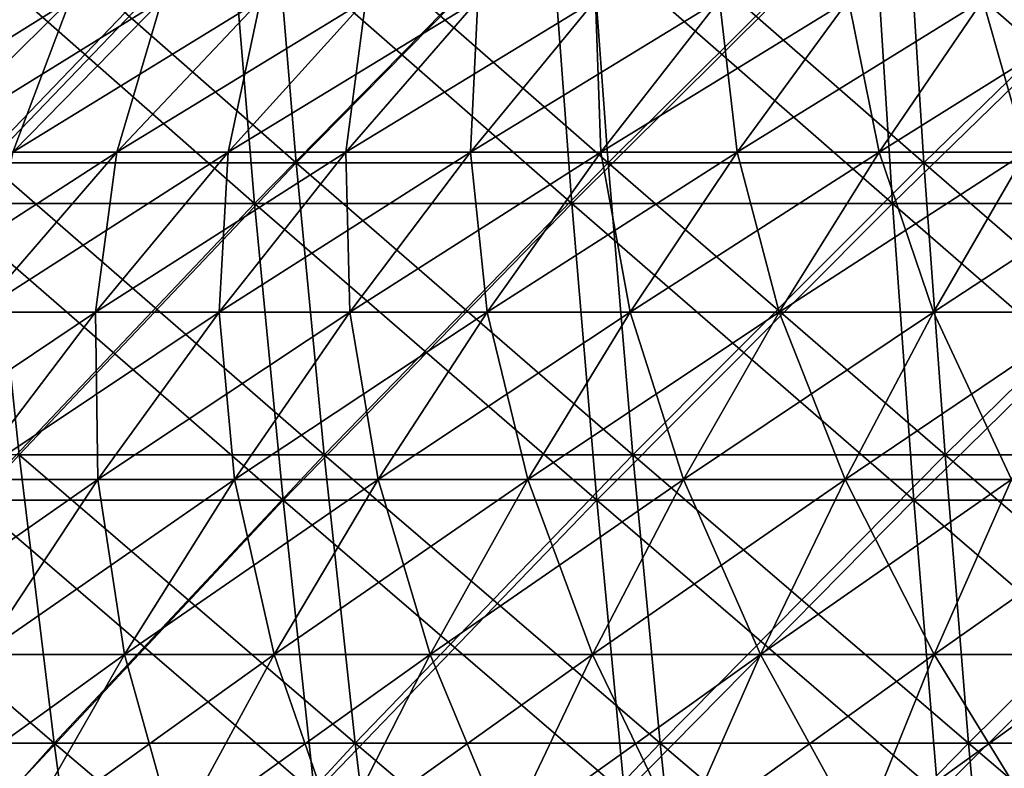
# Model space of a CAD drawing. Header units: millimetres. Extents: x -125 to 125, y 3898 to 4025.
# Tile 115 of 256: x -40 to -26, y 3982 to 3993. Entities that reach past the tile are written whole.
import ezdxf

# ---------------------------------------------------------------- set-up
doc = ezdxf.new("R2010")
doc.units = ezdxf.units.MM
doc.header["$LTSCALE"] = 2.2935
for name, color, linetype in [('2', 7, 'CONTINUOUS'), ('3', 7, 'CONTINUOUS'), ('4', 7, 'CONTINUOUS'), ('5', 7, 'CONTINUOUS'), ('6', 7, 'CONTINUOUS'), ('7', 7, 'CONTINUOUS')]:
    doc.layers.add(name, color=color, linetype=linetype)

msp = doc.modelspace()

# ---------------------------------------------------------------- linework, layer by layer
at = {"layer": '2', "color": 36, "linetype": 'Continuous', "true_color": 0x833d1e}
for points in [[(-41.546, 3990.118, 112.615), (-37.093, 3990.118, 114.159), (-41.947, 3994.383, 113.702), (-41.546, 3990.118, 112.615)], [(-41.947, 3994.383, 113.702), (-37.093, 3990.118, 114.159), (-37.451, 3994.383, 115.261), (-41.947, 3994.383, 113.702)], [(-37.093, 3990.118, 114.159), (-32.582, 3990.118, 115.528), (-37.451, 3994.383, 115.261), (-37.093, 3990.118, 114.159)], [(-37.451, 3994.383, 115.261), (-32.582, 3990.118, 115.528), (-32.897, 3994.383, 116.642), (-37.451, 3994.383, 115.261)], [(-32.582, 3990.118, 115.528), (-28.021, 3990.118, 116.718), (-32.897, 3994.383, 116.642), (-32.582, 3990.118, 115.528)], [(-32.897, 3994.383, 116.642), (-28.021, 3990.118, 116.718), (-28.292, 3994.383, 117.844), (-32.897, 3994.383, 116.642)], [(-28.021, 3990.118, 116.718), (-23.418, 3990.118, 117.728), (-28.292, 3994.383, 117.844), (-28.021, 3990.118, 116.718)], [(-28.292, 3994.383, 117.844), (-23.418, 3990.118, 117.728), (-23.643, 3994.383, 118.864), (-28.292, 3994.383, 117.844)], [(-41.093, 3985.897, 111.388), (-36.688, 3985.897, 112.915), (-41.546, 3990.118, 112.615), (-41.093, 3985.897, 111.388)], [(-41.546, 3990.118, 112.615), (-36.688, 3985.897, 112.915), (-37.093, 3990.118, 114.159), (-41.546, 3990.118, 112.615)], [(-36.688, 3985.897, 112.915), (-32.227, 3985.897, 114.269), (-37.093, 3990.118, 114.159), (-36.688, 3985.897, 112.915)], [(-37.093, 3990.118, 114.159), (-32.227, 3985.897, 114.269), (-32.582, 3990.118, 115.528), (-37.093, 3990.118, 114.159)], [(-32.227, 3985.897, 114.269), (-27.716, 3985.897, 115.446), (-32.582, 3990.118, 115.528), (-32.227, 3985.897, 114.269)], [(-32.582, 3990.118, 115.528), (-27.716, 3985.897, 115.446), (-28.021, 3990.118, 116.718), (-32.582, 3990.118, 115.528)], [(-27.716, 3985.897, 115.446), (-23.162, 3985.897, 116.445), (-28.021, 3990.118, 116.718), (-27.716, 3985.897, 115.446)], [(-28.021, 3990.118, 116.718), (-23.162, 3985.897, 116.445), (-23.418, 3990.118, 117.728), (-28.021, 3990.118, 116.718)], [(-40.589, 3981.725, 110.022), (-36.238, 3981.725, 111.53), (-41.093, 3985.897, 111.388), (-40.589, 3981.725, 110.022)], [(-41.093, 3985.897, 111.388), (-36.238, 3981.725, 111.53), (-36.688, 3985.897, 112.915), (-41.093, 3985.897, 111.388)], [(-36.238, 3981.725, 111.53), (-31.832, 3981.725, 112.867), (-36.688, 3985.897, 112.915), (-36.238, 3981.725, 111.53)], [(-36.688, 3985.897, 112.915), (-31.832, 3981.725, 112.867), (-32.227, 3985.897, 114.269), (-36.688, 3985.897, 112.915)], [(-31.832, 3981.725, 112.867), (-27.376, 3981.725, 114.03), (-32.227, 3985.897, 114.269), (-31.832, 3981.725, 112.867)], [(-32.227, 3985.897, 114.269), (-27.376, 3981.725, 114.03), (-27.716, 3985.897, 115.446), (-32.227, 3985.897, 114.269)], [(-27.376, 3981.725, 114.03), (-22.878, 3981.725, 115.017), (-27.716, 3985.897, 115.446), (-27.376, 3981.725, 114.03)], [(-27.716, 3985.897, 115.446), (-22.878, 3981.725, 115.017), (-23.162, 3985.897, 116.445), (-27.716, 3985.897, 115.446)]]:
    msp.add_3dface(points, dxfattribs=at)
at = {"layer": '3', "color": 36, "linetype": 'Continuous', "true_color": 0x833d1e}
for points in [[(-37.451, 3994.383, -115.261), (-41.546, 3990.118, -112.615), (-41.947, 3994.383, -113.702), (-37.451, 3994.383, -115.261)], [(-37.093, 3990.118, -114.159), (-41.546, 3990.118, -112.615), (-37.451, 3994.383, -115.261), (-37.093, 3990.118, -114.159)], [(-32.897, 3994.383, -116.642), (-37.093, 3990.118, -114.159), (-37.451, 3994.383, -115.261), (-32.897, 3994.383, -116.642)], [(-32.582, 3990.118, -115.528), (-37.093, 3990.118, -114.159), (-32.897, 3994.383, -116.642), (-32.582, 3990.118, -115.528)], [(-28.292, 3994.383, -117.844), (-32.582, 3990.118, -115.528), (-32.897, 3994.383, -116.642), (-28.292, 3994.383, -117.844)], [(-28.021, 3990.118, -116.718), (-32.582, 3990.118, -115.528), (-28.292, 3994.383, -117.844), (-28.021, 3990.118, -116.718)], [(-23.643, 3994.383, -118.864), (-28.021, 3990.118, -116.718), (-28.292, 3994.383, -117.844), (-23.643, 3994.383, -118.864)], [(-23.418, 3990.118, -117.728), (-28.021, 3990.118, -116.718), (-23.643, 3994.383, -118.864), (-23.418, 3990.118, -117.728)], [(-37.093, 3990.118, -114.159), (-41.093, 3985.897, -111.388), (-41.546, 3990.118, -112.615), (-37.093, 3990.118, -114.159)], [(-36.688, 3985.897, -112.915), (-41.093, 3985.897, -111.388), (-37.093, 3990.118, -114.159), (-36.688, 3985.897, -112.915)], [(-32.582, 3990.118, -115.528), (-36.688, 3985.897, -112.915), (-37.093, 3990.118, -114.159), (-32.582, 3990.118, -115.528)], [(-32.227, 3985.897, -114.269), (-36.688, 3985.897, -112.915), (-32.582, 3990.118, -115.528), (-32.227, 3985.897, -114.269)], [(-28.021, 3990.118, -116.718), (-32.227, 3985.897, -114.269), (-32.582, 3990.118, -115.528), (-28.021, 3990.118, -116.718)], [(-27.716, 3985.897, -115.446), (-32.227, 3985.897, -114.269), (-28.021, 3990.118, -116.718), (-27.716, 3985.897, -115.446)], [(-23.418, 3990.118, -117.728), (-27.716, 3985.897, -115.446), (-28.021, 3990.118, -116.718), (-23.418, 3990.118, -117.728)], [(-23.162, 3985.897, -116.445), (-27.716, 3985.897, -115.446), (-23.418, 3990.118, -117.728), (-23.162, 3985.897, -116.445)], [(-36.688, 3985.897, -112.915), (-40.589, 3981.725, -110.022), (-41.093, 3985.897, -111.388), (-36.688, 3985.897, -112.915)], [(-36.238, 3981.725, -111.53), (-40.589, 3981.725, -110.022), (-36.688, 3985.897, -112.915), (-36.238, 3981.725, -111.53)], [(-32.227, 3985.897, -114.269), (-36.238, 3981.725, -111.53), (-36.688, 3985.897, -112.915), (-32.227, 3985.897, -114.269)], [(-31.832, 3981.725, -112.867), (-36.238, 3981.725, -111.53), (-32.227, 3985.897, -114.269), (-31.832, 3981.725, -112.867)], [(-27.716, 3985.897, -115.446), (-31.832, 3981.725, -112.867), (-32.227, 3985.897, -114.269), (-27.716, 3985.897, -115.446)], [(-27.376, 3981.725, -114.03), (-31.832, 3981.725, -112.867), (-27.716, 3985.897, -115.446), (-27.376, 3981.725, -114.03)], [(-23.162, 3985.897, -116.445), (-27.376, 3981.725, -114.03), (-27.716, 3985.897, -115.446), (-23.162, 3985.897, -116.445)], [(-22.878, 3981.725, -115.017), (-27.376, 3981.725, -114.03), (-23.162, 3985.897, -116.445), (-22.878, 3981.725, -115.017)]]:
    msp.add_3dface(points, dxfattribs=at)
at = {"layer": '4', "color": 36, "linetype": 'Continuous', "true_color": 0x833d1e}
for points in [[(-40.883, 3990.695, -110.818), (-36.501, 3990.695, -112.338), (-41.277, 3994.889, -111.886), (-40.883, 3990.695, -110.818)], [(-41.277, 3994.889, -111.886), (-36.501, 3990.695, -112.338), (-36.853, 3994.889, -113.421), (-41.277, 3994.889, -111.886)], [(-36.501, 3990.695, -112.338), (-32.062, 3990.695, -113.684), (-36.853, 3994.889, -113.421), (-36.501, 3990.695, -112.338)], [(-36.853, 3994.889, -113.421), (-32.062, 3990.695, -113.684), (-32.371, 3994.889, -114.78), (-36.853, 3994.889, -113.421)], [(-32.062, 3990.695, -113.684), (-27.574, 3990.695, -114.856), (-32.371, 3994.889, -114.78), (-32.062, 3990.695, -113.684)], [(-32.371, 3994.889, -114.78), (-27.574, 3990.695, -114.856), (-27.84, 3994.889, -115.962), (-32.371, 3994.889, -114.78)], [(-27.574, 3990.695, -114.856), (-23.044, 3990.695, -115.85), (-27.84, 3994.889, -115.962), (-27.574, 3990.695, -114.856)], [(-27.84, 3994.889, -115.962), (-23.044, 3990.695, -115.85), (-23.266, 3994.889, -116.966), (-27.84, 3994.889, -115.962)], [(-40.438, 3986.543, -109.612), (-36.104, 3986.543, -111.115), (-40.883, 3990.695, -110.818), (-40.438, 3986.543, -109.612)], [(-40.883, 3990.695, -110.818), (-36.104, 3986.543, -111.115), (-36.501, 3990.695, -112.338), (-40.883, 3990.695, -110.818)], [(-36.104, 3986.543, -111.115), (-31.713, 3986.543, -112.447), (-36.501, 3990.695, -112.338), (-36.104, 3986.543, -111.115)], [(-36.501, 3990.695, -112.338), (-31.713, 3986.543, -112.447), (-32.062, 3990.695, -113.684), (-36.501, 3990.695, -112.338)], [(-31.713, 3986.543, -112.447), (-27.274, 3986.543, -113.605), (-32.062, 3990.695, -113.684), (-31.713, 3986.543, -112.447)], [(-32.062, 3990.695, -113.684), (-27.274, 3986.543, -113.605), (-27.574, 3990.695, -114.856), (-32.062, 3990.695, -113.684)], [(-27.274, 3986.543, -113.605), (-22.793, 3986.543, -114.589), (-27.574, 3990.695, -114.856), (-27.274, 3986.543, -113.605)], [(-27.574, 3990.695, -114.856), (-22.793, 3986.543, -114.589), (-23.044, 3990.695, -115.85), (-27.574, 3990.695, -114.856)], [(-44.162, 3982.44, -106.618), (-39.943, 3982.44, -108.269), (-44.71, 3986.543, -107.94), (-44.162, 3982.44, -106.618)], [(-44.71, 3986.543, -107.94), (-39.943, 3982.44, -108.269), (-40.438, 3986.543, -109.612), (-44.71, 3986.543, -107.94)], [(-39.943, 3982.44, -108.269), (-35.661, 3982.44, -109.754), (-40.438, 3986.543, -109.612), (-39.943, 3982.44, -108.269)], [(-40.438, 3986.543, -109.612), (-35.661, 3982.44, -109.754), (-36.104, 3986.543, -111.115), (-40.438, 3986.543, -109.612)], [(-35.661, 3982.44, -109.754), (-31.325, 3982.44, -111.069), (-36.104, 3986.543, -111.115), (-35.661, 3982.44, -109.754)], [(-36.104, 3986.543, -111.115), (-31.325, 3982.44, -111.069), (-31.713, 3986.543, -112.447), (-36.104, 3986.543, -111.115)], [(-31.325, 3982.44, -111.069), (-26.94, 3982.44, -112.213), (-31.713, 3986.543, -112.447), (-31.325, 3982.44, -111.069)], [(-31.713, 3986.543, -112.447), (-26.94, 3982.44, -112.213), (-27.274, 3986.543, -113.605), (-31.713, 3986.543, -112.447)], [(-26.94, 3982.44, -112.213), (-22.514, 3982.44, -113.185), (-27.274, 3986.543, -113.605), (-26.94, 3982.44, -112.213)], [(-27.274, 3986.543, -113.605), (-22.514, 3982.44, -113.185), (-22.793, 3986.543, -114.589), (-27.274, 3986.543, -113.605)], [(-43.559, 3978.389, -105.162), (-39.397, 3978.389, -106.791), (-44.162, 3982.44, -106.618), (-43.559, 3978.389, -105.162)], [(-44.162, 3982.44, -106.618), (-39.397, 3978.389, -106.791), (-39.943, 3982.44, -108.269), (-44.162, 3982.44, -106.618)], [(-39.397, 3978.389, -106.791), (-35.174, 3978.389, -108.255), (-39.943, 3982.44, -108.269), (-39.397, 3978.389, -106.791)], [(-39.943, 3982.44, -108.269), (-35.174, 3978.389, -108.255), (-35.661, 3982.44, -109.754), (-39.943, 3982.44, -108.269)], [(-35.174, 3978.389, -108.255), (-30.897, 3978.389, -109.553), (-35.661, 3982.44, -109.754), (-35.174, 3978.389, -108.255)], [(-35.661, 3982.44, -109.754), (-30.897, 3978.389, -109.553), (-31.325, 3982.44, -111.069), (-35.661, 3982.44, -109.754)], [(-30.897, 3978.389, -109.553), (-26.572, 3978.389, -110.681), (-31.325, 3982.44, -111.069), (-30.897, 3978.389, -109.553)], [(-31.325, 3982.44, -111.069), (-26.572, 3978.389, -110.681), (-26.94, 3982.44, -112.213), (-31.325, 3982.44, -111.069)], [(-26.572, 3978.389, -110.681), (-22.206, 3978.389, -111.639), (-26.94, 3982.44, -112.213), (-26.572, 3978.389, -110.681)], [(-26.94, 3982.44, -112.213), (-22.206, 3978.389, -111.639), (-22.514, 3982.44, -113.185), (-26.94, 3982.44, -112.213)]]:
    msp.add_3dface(points, dxfattribs=at)
at = {"layer": '5', "color": 36, "linetype": 'Continuous', "true_color": 0x833d1e}
for points in [[(-36.853, 3994.889, 113.421), (-40.883, 3990.695, 110.818), (-41.277, 3994.889, 111.886), (-36.853, 3994.889, 113.421)], [(-36.501, 3990.695, 112.338), (-40.883, 3990.695, 110.818), (-36.853, 3994.889, 113.421), (-36.501, 3990.695, 112.338)], [(-32.371, 3994.889, 114.78), (-36.501, 3990.695, 112.338), (-36.853, 3994.889, 113.421), (-32.371, 3994.889, 114.78)], [(-32.062, 3990.695, 113.684), (-36.501, 3990.695, 112.338), (-32.371, 3994.889, 114.78), (-32.062, 3990.695, 113.684)], [(-27.84, 3994.889, 115.962), (-32.062, 3990.695, 113.684), (-32.371, 3994.889, 114.78), (-27.84, 3994.889, 115.962)], [(-27.574, 3990.695, 114.856), (-32.062, 3990.695, 113.684), (-27.84, 3994.889, 115.962), (-27.574, 3990.695, 114.856)], [(-23.266, 3994.889, 116.966), (-27.574, 3990.695, 114.856), (-27.84, 3994.889, 115.962), (-23.266, 3994.889, 116.966)], [(-23.044, 3990.695, 115.85), (-27.574, 3990.695, 114.856), (-23.266, 3994.889, 116.966), (-23.044, 3990.695, 115.85)], [(-36.501, 3990.695, 112.338), (-40.438, 3986.543, 109.612), (-40.883, 3990.695, 110.818), (-36.501, 3990.695, 112.338)], [(-36.104, 3986.543, 111.115), (-40.438, 3986.543, 109.612), (-36.501, 3990.695, 112.338), (-36.104, 3986.543, 111.115)], [(-32.062, 3990.695, 113.684), (-36.104, 3986.543, 111.115), (-36.501, 3990.695, 112.338), (-32.062, 3990.695, 113.684)], [(-31.713, 3986.543, 112.447), (-36.104, 3986.543, 111.115), (-32.062, 3990.695, 113.684), (-31.713, 3986.543, 112.447)], [(-27.574, 3990.695, 114.856), (-31.713, 3986.543, 112.447), (-32.062, 3990.695, 113.684), (-27.574, 3990.695, 114.856)], [(-27.274, 3986.543, 113.605), (-31.713, 3986.543, 112.447), (-27.574, 3990.695, 114.856), (-27.274, 3986.543, 113.605)], [(-23.044, 3990.695, 115.85), (-27.274, 3986.543, 113.605), (-27.574, 3990.695, 114.856), (-23.044, 3990.695, 115.85)], [(-22.793, 3986.543, 114.589), (-27.274, 3986.543, 113.605), (-23.044, 3990.695, 115.85), (-22.793, 3986.543, 114.589)], [(-39.943, 3982.44, 108.269), (-44.162, 3982.44, 106.618), (-40.438, 3986.543, 109.612), (-39.943, 3982.44, 108.269)], [(-36.104, 3986.543, 111.115), (-39.943, 3982.44, 108.269), (-40.438, 3986.543, 109.612), (-36.104, 3986.543, 111.115)], [(-35.661, 3982.44, 109.754), (-39.943, 3982.44, 108.269), (-36.104, 3986.543, 111.115), (-35.661, 3982.44, 109.754)], [(-31.713, 3986.543, 112.447), (-35.661, 3982.44, 109.754), (-36.104, 3986.543, 111.115), (-31.713, 3986.543, 112.447)], [(-31.325, 3982.44, 111.069), (-35.661, 3982.44, 109.754), (-31.713, 3986.543, 112.447), (-31.325, 3982.44, 111.069)], [(-27.274, 3986.543, 113.605), (-31.325, 3982.44, 111.069), (-31.713, 3986.543, 112.447), (-27.274, 3986.543, 113.605)], [(-26.94, 3982.44, 112.213), (-31.325, 3982.44, 111.069), (-27.274, 3986.543, 113.605), (-26.94, 3982.44, 112.213)], [(-22.793, 3986.543, 114.589), (-26.94, 3982.44, 112.213), (-27.274, 3986.543, 113.605), (-22.793, 3986.543, 114.589)], [(-22.514, 3982.44, 113.185), (-26.94, 3982.44, 112.213), (-22.793, 3986.543, 114.589), (-22.514, 3982.44, 113.185)], [(-39.943, 3982.44, 108.269), (-43.559, 3978.389, 105.162), (-44.162, 3982.44, 106.618), (-39.943, 3982.44, 108.269)], [(-39.397, 3978.389, 106.791), (-43.559, 3978.389, 105.162), (-39.943, 3982.44, 108.269), (-39.397, 3978.389, 106.791)], [(-35.661, 3982.44, 109.754), (-39.397, 3978.389, 106.791), (-39.943, 3982.44, 108.269), (-35.661, 3982.44, 109.754)], [(-35.174, 3978.389, 108.255), (-39.397, 3978.389, 106.791), (-35.661, 3982.44, 109.754), (-35.174, 3978.389, 108.255)], [(-31.325, 3982.44, 111.069), (-35.174, 3978.389, 108.255), (-35.661, 3982.44, 109.754), (-31.325, 3982.44, 111.069)], [(-30.897, 3978.389, 109.553), (-35.174, 3978.389, 108.255), (-31.325, 3982.44, 111.069), (-30.897, 3978.389, 109.553)], [(-26.94, 3982.44, 112.213), (-30.897, 3978.389, 109.553), (-31.325, 3982.44, 111.069), (-26.94, 3982.44, 112.213)], [(-26.572, 3978.389, 110.681), (-30.897, 3978.389, 109.553), (-26.94, 3982.44, 112.213), (-26.572, 3978.389, 110.681)], [(-22.514, 3982.44, 113.185), (-26.572, 3978.389, 110.681), (-26.94, 3982.44, 112.213), (-22.514, 3982.44, 113.185)], [(-22.206, 3978.389, 111.639), (-26.572, 3978.389, 110.681), (-22.514, 3982.44, 113.185), (-22.206, 3978.389, 111.639)]]:
    msp.add_3dface(points, dxfattribs=at)
at = {"layer": '6', "color": 7, "linetype": 'Continuous', "true_color": 0xe0f2ff}
for points in [[(-41.909, 3990.847, 26.122), (-40.532, 3990.847, 28.211), (-39.715, 3993.008, 24.755), (-41.909, 3990.847, 26.122)], [(-40.918, 3993.008, 22.711), (-41.909, 3990.847, 26.122), (-39.715, 3993.008, 24.755), (-40.918, 3993.008, 22.711)], [(-40.532, 3990.847, 28.211), (-39.051, 3990.847, 30.228), (-38.411, 3993.008, 26.735), (-40.532, 3990.847, 28.211)], [(-39.715, 3993.008, 24.755), (-40.532, 3990.847, 28.211), (-38.411, 3993.008, 26.735), (-39.715, 3993.008, 24.755)], [(-39.051, 3990.847, 30.228), (-37.47, 3990.847, 32.167), (-37.007, 3993.008, 28.646), (-39.051, 3990.847, 30.228)], [(-38.411, 3993.008, 26.735), (-39.051, 3990.847, 30.228), (-37.007, 3993.008, 28.646), (-38.411, 3993.008, 26.735)], [(-37.47, 3990.847, 32.167), (-35.793, 3990.847, 34.024), (-35.509, 3993.008, 30.483), (-37.47, 3990.847, 32.167)], [(-37.007, 3993.008, 28.646), (-37.47, 3990.847, 32.167), (-35.509, 3993.008, 30.483), (-37.007, 3993.008, 28.646)], [(-35.793, 3990.847, 34.024), (-34.024, 3990.847, 35.793), (-33.919, 3993.008, 32.243), (-35.793, 3990.847, 34.024)], [(-35.509, 3993.008, 30.483), (-35.793, 3990.847, 34.024), (-33.919, 3993.008, 32.243), (-35.509, 3993.008, 30.483)], [(-34.024, 3990.847, 35.793), (-32.167, 3990.847, 37.47), (-32.243, 3993.008, 33.919), (-34.024, 3990.847, 35.793)], [(-33.919, 3993.008, 32.243), (-34.024, 3990.847, 35.793), (-32.243, 3993.008, 33.919), (-33.919, 3993.008, 32.243)], [(-32.243, 3993.008, 33.919), (-32.167, 3990.847, 37.47), (-30.483, 3993.008, 35.509), (-32.243, 3993.008, 33.919)], [(-32.167, 3990.847, 37.47), (-30.228, 3990.847, 39.051), (-30.483, 3993.008, 35.509), (-32.167, 3990.847, 37.47)], [(-30.483, 3993.008, 35.509), (-30.228, 3990.847, 39.051), (-28.646, 3993.008, 37.007), (-30.483, 3993.008, 35.509)], [(-30.228, 3990.847, 39.051), (-28.211, 3990.847, 40.532), (-28.646, 3993.008, 37.007), (-30.228, 3990.847, 39.051)], [(-28.646, 3993.008, 37.007), (-28.211, 3990.847, 40.532), (-26.735, 3993.008, 38.411), (-28.646, 3993.008, 37.007)], [(-28.211, 3990.847, 40.532), (-26.122, 3990.847, 41.909), (-26.735, 3993.008, 38.411), (-28.211, 3990.847, 40.532)], [(-26.735, 3993.008, 38.411), (-26.122, 3990.847, 41.909), (-24.755, 3993.008, 39.715), (-26.735, 3993.008, 38.411)], [(-41.016, 3988.572, 31.749), (-39.356, 3988.572, 33.786), (-39.051, 3990.847, 30.228), (-41.016, 3988.572, 31.749)], [(-40.532, 3990.847, 28.211), (-41.016, 3988.572, 31.749), (-39.051, 3990.847, 30.228), (-40.532, 3990.847, 28.211)], [(-39.356, 3988.572, 33.786), (-37.594, 3988.572, 35.736), (-37.47, 3990.847, 32.167), (-39.356, 3988.572, 33.786)], [(-39.051, 3990.847, 30.228), (-39.356, 3988.572, 33.786), (-37.47, 3990.847, 32.167), (-39.051, 3990.847, 30.228)], [(-37.594, 3988.572, 35.736), (-35.736, 3988.572, 37.594), (-35.793, 3990.847, 34.024), (-37.594, 3988.572, 35.736)], [(-37.47, 3990.847, 32.167), (-37.594, 3988.572, 35.736), (-35.793, 3990.847, 34.024), (-37.47, 3990.847, 32.167)], [(-35.793, 3990.847, 34.024), (-35.736, 3988.572, 37.594), (-34.024, 3990.847, 35.793), (-35.793, 3990.847, 34.024)], [(-35.736, 3988.572, 37.594), (-33.786, 3988.572, 39.356), (-34.024, 3990.847, 35.793), (-35.736, 3988.572, 37.594)], [(-34.024, 3990.847, 35.793), (-33.786, 3988.572, 39.356), (-32.167, 3990.847, 37.47), (-34.024, 3990.847, 35.793)], [(-33.786, 3988.572, 39.356), (-31.749, 3988.572, 41.016), (-32.167, 3990.847, 37.47), (-33.786, 3988.572, 39.356)], [(-32.167, 3990.847, 37.47), (-31.749, 3988.572, 41.016), (-30.228, 3990.847, 39.051), (-32.167, 3990.847, 37.47)], [(-31.749, 3988.572, 41.016), (-29.631, 3988.572, 42.572), (-30.228, 3990.847, 39.051), (-31.749, 3988.572, 41.016)], [(-30.228, 3990.847, 39.051), (-29.631, 3988.572, 42.572), (-28.211, 3990.847, 40.532), (-30.228, 3990.847, 39.051)], [(-29.631, 3988.572, 42.572), (-27.437, 3988.572, 44.018), (-28.211, 3990.847, 40.532), (-29.631, 3988.572, 42.572)], [(-28.211, 3990.847, 40.532), (-27.437, 3988.572, 44.018), (-26.122, 3990.847, 41.909), (-28.211, 3990.847, 40.532)], [(-27.437, 3988.572, 44.018), (-25.172, 3988.572, 45.351), (-26.122, 3990.847, 41.909), (-27.437, 3988.572, 44.018)], [(-41.162, 3986.188, 35.336), (-39.319, 3986.188, 37.376), (-39.356, 3988.572, 33.786), (-41.162, 3986.188, 35.336)], [(-41.016, 3988.572, 31.749), (-41.162, 3986.188, 35.336), (-39.356, 3988.572, 33.786), (-41.016, 3988.572, 31.749)], [(-39.356, 3988.572, 33.786), (-39.319, 3986.188, 37.376), (-37.594, 3988.572, 35.736), (-39.356, 3988.572, 33.786)], [(-39.319, 3986.188, 37.376), (-37.376, 3986.188, 39.319), (-37.594, 3988.572, 35.736), (-39.319, 3986.188, 37.376)], [(-37.594, 3988.572, 35.736), (-37.376, 3986.188, 39.319), (-35.736, 3988.572, 37.594), (-37.594, 3988.572, 35.736)], [(-37.376, 3986.188, 39.319), (-35.336, 3986.188, 41.162), (-35.736, 3988.572, 37.594), (-37.376, 3986.188, 39.319)], [(-35.736, 3988.572, 37.594), (-35.336, 3986.188, 41.162), (-33.786, 3988.572, 39.356), (-35.736, 3988.572, 37.594)], [(-35.336, 3986.188, 41.162), (-33.206, 3986.188, 42.899), (-33.786, 3988.572, 39.356), (-35.336, 3986.188, 41.162)], [(-33.786, 3988.572, 39.356), (-33.206, 3986.188, 42.899), (-31.749, 3988.572, 41.016), (-33.786, 3988.572, 39.356)], [(-33.206, 3986.188, 42.899), (-30.991, 3986.188, 44.526), (-31.749, 3988.572, 41.016), (-33.206, 3986.188, 42.899)], [(-31.749, 3988.572, 41.016), (-30.991, 3986.188, 44.526), (-29.631, 3988.572, 42.572), (-31.749, 3988.572, 41.016)], [(-30.991, 3986.188, 44.526), (-28.696, 3986.188, 46.038), (-29.631, 3988.572, 42.572), (-30.991, 3986.188, 44.526)], [(-29.631, 3988.572, 42.572), (-28.696, 3986.188, 46.038), (-27.437, 3988.572, 44.018), (-29.631, 3988.572, 42.572)], [(-28.696, 3986.188, 46.038), (-26.327, 3986.188, 47.433), (-27.437, 3988.572, 44.018), (-28.696, 3986.188, 46.038)], [(-27.437, 3988.572, 44.018), (-26.327, 3986.188, 47.433), (-25.172, 3988.572, 45.351), (-27.437, 3988.572, 44.018)], [(-41.162, 3986.188, 35.336), (-40.965, 3983.7, 38.941), (-39.319, 3986.188, 37.376), (-41.162, 3986.188, 35.336)], [(-40.965, 3983.7, 38.941), (-38.941, 3983.7, 40.965), (-39.319, 3986.188, 37.376), (-40.965, 3983.7, 38.941)], [(-39.319, 3986.188, 37.376), (-38.941, 3983.7, 40.965), (-37.376, 3986.188, 39.319), (-39.319, 3986.188, 37.376)], [(-38.941, 3983.7, 40.965), (-36.816, 3983.7, 42.885), (-37.376, 3986.188, 39.319), (-38.941, 3983.7, 40.965)], [(-37.376, 3986.188, 39.319), (-36.816, 3983.7, 42.885), (-35.336, 3986.188, 41.162), (-37.376, 3986.188, 39.319)], [(-36.816, 3983.7, 42.885), (-34.596, 3983.7, 44.695), (-35.336, 3986.188, 41.162), (-36.816, 3983.7, 42.885)], [(-35.336, 3986.188, 41.162), (-34.596, 3983.7, 44.695), (-33.206, 3986.188, 42.899), (-35.336, 3986.188, 41.162)], [(-34.596, 3983.7, 44.695), (-32.288, 3983.7, 46.39), (-33.206, 3986.188, 42.899), (-34.596, 3983.7, 44.695)], [(-33.206, 3986.188, 42.899), (-32.288, 3983.7, 46.39), (-30.991, 3986.188, 44.526), (-33.206, 3986.188, 42.899)], [(-32.288, 3983.7, 46.39), (-29.897, 3983.7, 47.966), (-30.991, 3986.188, 44.526), (-32.288, 3983.7, 46.39)], [(-30.991, 3986.188, 44.526), (-29.897, 3983.7, 47.966), (-28.696, 3986.188, 46.038), (-30.991, 3986.188, 44.526)], [(-29.897, 3983.7, 47.966), (-27.429, 3983.7, 49.418), (-28.696, 3986.188, 46.038), (-29.897, 3983.7, 47.966)], [(-28.696, 3986.188, 46.038), (-27.429, 3983.7, 49.418), (-26.327, 3986.188, 47.433), (-28.696, 3986.188, 46.038)], [(-27.429, 3983.7, 49.418), (-24.891, 3983.7, 50.744), (-26.327, 3986.188, 47.433), (-27.429, 3983.7, 49.418)], [(-42.529, 3981.112, 40.427), (-40.427, 3981.112, 42.529), (-40.965, 3983.7, 38.941), (-42.529, 3981.112, 40.427)], [(-40.965, 3983.7, 38.941), (-40.427, 3981.112, 42.529), (-38.941, 3983.7, 40.965), (-40.965, 3983.7, 38.941)], [(-40.427, 3981.112, 42.529), (-38.221, 3981.112, 44.522), (-38.941, 3983.7, 40.965), (-40.427, 3981.112, 42.529)], [(-38.941, 3983.7, 40.965), (-38.221, 3981.112, 44.522), (-36.816, 3983.7, 42.885), (-38.941, 3983.7, 40.965)], [(-38.221, 3981.112, 44.522), (-35.917, 3981.112, 46.401), (-36.816, 3983.7, 42.885), (-38.221, 3981.112, 44.522)], [(-36.816, 3983.7, 42.885), (-35.917, 3981.112, 46.401), (-34.596, 3983.7, 44.695), (-36.816, 3983.7, 42.885)], [(-35.917, 3981.112, 46.401), (-33.52, 3981.112, 48.16), (-34.596, 3983.7, 44.695), (-35.917, 3981.112, 46.401)], [(-34.596, 3983.7, 44.695), (-33.52, 3981.112, 48.16), (-32.288, 3983.7, 46.39), (-34.596, 3983.7, 44.695)], [(-33.52, 3981.112, 48.16), (-31.038, 3981.112, 49.796), (-32.288, 3983.7, 46.39), (-33.52, 3981.112, 48.16)], [(-32.288, 3983.7, 46.39), (-31.038, 3981.112, 49.796), (-29.897, 3983.7, 47.966), (-32.288, 3983.7, 46.39)], [(-31.038, 3981.112, 49.796), (-28.476, 3981.112, 51.304), (-29.897, 3983.7, 47.966), (-31.038, 3981.112, 49.796)], [(-29.897, 3983.7, 47.966), (-28.476, 3981.112, 51.304), (-27.429, 3983.7, 49.418), (-29.897, 3983.7, 47.966)], [(-28.476, 3981.112, 51.304), (-25.841, 3981.112, 52.681), (-27.429, 3983.7, 49.418), (-28.476, 3981.112, 51.304)], [(-27.429, 3983.7, 49.418), (-25.841, 3981.112, 52.681), (-24.891, 3983.7, 50.744), (-27.429, 3983.7, 49.418)]]:
    msp.add_3dface(points, dxfattribs=at)
at = {"layer": '7', "color": 7, "linetype": 'Continuous', "true_color": 0xe0f2ff}
for points in [[(-41.909, 3990.847, -26.122), (-43.178, 3990.847, -23.966), (-39.715, 3993.008, -24.755), (-41.909, 3990.847, -26.122)], [(-39.715, 3993.008, -24.755), (-43.178, 3990.847, -23.966), (-40.918, 3993.008, -22.711), (-39.715, 3993.008, -24.755)], [(-40.532, 3990.847, -28.211), (-41.909, 3990.847, -26.122), (-38.411, 3993.008, -26.735), (-40.532, 3990.847, -28.211)], [(-38.411, 3993.008, -26.735), (-41.909, 3990.847, -26.122), (-39.715, 3993.008, -24.755), (-38.411, 3993.008, -26.735)], [(-39.051, 3990.847, -30.228), (-40.532, 3990.847, -28.211), (-37.007, 3993.008, -28.646), (-39.051, 3990.847, -30.228)], [(-37.007, 3993.008, -28.646), (-40.532, 3990.847, -28.211), (-38.411, 3993.008, -26.735), (-37.007, 3993.008, -28.646)], [(-37.47, 3990.847, -32.167), (-39.051, 3990.847, -30.228), (-35.509, 3993.008, -30.483), (-37.47, 3990.847, -32.167)], [(-35.509, 3993.008, -30.483), (-39.051, 3990.847, -30.228), (-37.007, 3993.008, -28.646), (-35.509, 3993.008, -30.483)], [(-35.793, 3990.847, -34.024), (-37.47, 3990.847, -32.167), (-33.919, 3993.008, -32.243), (-35.793, 3990.847, -34.024)], [(-33.919, 3993.008, -32.243), (-37.47, 3990.847, -32.167), (-35.509, 3993.008, -30.483), (-33.919, 3993.008, -32.243)], [(-34.024, 3990.847, -35.793), (-35.793, 3990.847, -34.024), (-32.243, 3993.008, -33.919), (-34.024, 3990.847, -35.793)], [(-32.243, 3993.008, -33.919), (-35.793, 3990.847, -34.024), (-33.919, 3993.008, -32.243), (-32.243, 3993.008, -33.919)], [(-32.167, 3990.847, -37.47), (-34.024, 3990.847, -35.793), (-30.483, 3993.008, -35.509), (-32.167, 3990.847, -37.47)], [(-30.483, 3993.008, -35.509), (-34.024, 3990.847, -35.793), (-32.243, 3993.008, -33.919), (-30.483, 3993.008, -35.509)], [(-30.228, 3990.847, -39.051), (-32.167, 3990.847, -37.47), (-28.646, 3993.008, -37.007), (-30.228, 3990.847, -39.051)], [(-28.646, 3993.008, -37.007), (-32.167, 3990.847, -37.47), (-30.483, 3993.008, -35.509), (-28.646, 3993.008, -37.007)], [(-28.211, 3990.847, -40.532), (-30.228, 3990.847, -39.051), (-26.735, 3993.008, -38.411), (-28.211, 3990.847, -40.532)], [(-26.735, 3993.008, -38.411), (-30.228, 3990.847, -39.051), (-28.646, 3993.008, -37.007), (-26.735, 3993.008, -38.411)], [(-26.122, 3990.847, -41.909), (-28.211, 3990.847, -40.532), (-24.755, 3993.008, -39.715), (-26.122, 3990.847, -41.909)], [(-24.755, 3993.008, -39.715), (-28.211, 3990.847, -40.532), (-26.735, 3993.008, -38.411), (-24.755, 3993.008, -39.715)], [(-41.016, 3988.572, -31.749), (-42.572, 3988.572, -29.631), (-39.051, 3990.847, -30.228), (-41.016, 3988.572, -31.749)], [(-39.051, 3990.847, -30.228), (-42.572, 3988.572, -29.631), (-40.532, 3990.847, -28.211), (-39.051, 3990.847, -30.228)], [(-39.356, 3988.572, -33.786), (-41.016, 3988.572, -31.749), (-37.47, 3990.847, -32.167), (-39.356, 3988.572, -33.786)], [(-37.47, 3990.847, -32.167), (-41.016, 3988.572, -31.749), (-39.051, 3990.847, -30.228), (-37.47, 3990.847, -32.167)], [(-37.594, 3988.572, -35.736), (-39.356, 3988.572, -33.786), (-35.793, 3990.847, -34.024), (-37.594, 3988.572, -35.736)], [(-35.793, 3990.847, -34.024), (-39.356, 3988.572, -33.786), (-37.47, 3990.847, -32.167), (-35.793, 3990.847, -34.024)], [(-35.736, 3988.572, -37.594), (-37.594, 3988.572, -35.736), (-34.024, 3990.847, -35.793), (-35.736, 3988.572, -37.594)], [(-34.024, 3990.847, -35.793), (-37.594, 3988.572, -35.736), (-35.793, 3990.847, -34.024), (-34.024, 3990.847, -35.793)], [(-33.786, 3988.572, -39.356), (-35.736, 3988.572, -37.594), (-32.167, 3990.847, -37.47), (-33.786, 3988.572, -39.356)], [(-32.167, 3990.847, -37.47), (-35.736, 3988.572, -37.594), (-34.024, 3990.847, -35.793), (-32.167, 3990.847, -37.47)], [(-31.749, 3988.572, -41.016), (-33.786, 3988.572, -39.356), (-30.228, 3990.847, -39.051), (-31.749, 3988.572, -41.016)], [(-30.228, 3990.847, -39.051), (-33.786, 3988.572, -39.356), (-32.167, 3990.847, -37.47), (-30.228, 3990.847, -39.051)], [(-29.631, 3988.572, -42.572), (-31.749, 3988.572, -41.016), (-28.211, 3990.847, -40.532), (-29.631, 3988.572, -42.572)], [(-28.211, 3990.847, -40.532), (-31.749, 3988.572, -41.016), (-30.228, 3990.847, -39.051), (-28.211, 3990.847, -40.532)], [(-27.437, 3988.572, -44.018), (-29.631, 3988.572, -42.572), (-26.122, 3990.847, -41.909), (-27.437, 3988.572, -44.018)], [(-26.122, 3990.847, -41.909), (-29.631, 3988.572, -42.572), (-28.211, 3990.847, -40.532), (-26.122, 3990.847, -41.909)], [(-25.172, 3988.572, -45.351), (-27.437, 3988.572, -44.018), (-23.966, 3990.847, -43.178), (-25.172, 3988.572, -45.351)], [(-23.966, 3990.847, -43.178), (-27.437, 3988.572, -44.018), (-26.122, 3990.847, -41.909), (-23.966, 3990.847, -43.178)], [(-41.162, 3986.188, -35.336), (-42.899, 3986.188, -33.206), (-39.356, 3988.572, -33.786), (-41.162, 3986.188, -35.336)], [(-39.356, 3988.572, -33.786), (-42.899, 3986.188, -33.206), (-41.016, 3988.572, -31.749), (-39.356, 3988.572, -33.786)], [(-39.319, 3986.188, -37.376), (-41.162, 3986.188, -35.336), (-37.594, 3988.572, -35.736), (-39.319, 3986.188, -37.376)], [(-37.594, 3988.572, -35.736), (-41.162, 3986.188, -35.336), (-39.356, 3988.572, -33.786), (-37.594, 3988.572, -35.736)], [(-37.376, 3986.188, -39.319), (-39.319, 3986.188, -37.376), (-35.736, 3988.572, -37.594), (-37.376, 3986.188, -39.319)], [(-35.736, 3988.572, -37.594), (-39.319, 3986.188, -37.376), (-37.594, 3988.572, -35.736), (-35.736, 3988.572, -37.594)], [(-35.336, 3986.188, -41.162), (-37.376, 3986.188, -39.319), (-33.786, 3988.572, -39.356), (-35.336, 3986.188, -41.162)], [(-33.786, 3988.572, -39.356), (-37.376, 3986.188, -39.319), (-35.736, 3988.572, -37.594), (-33.786, 3988.572, -39.356)], [(-33.206, 3986.188, -42.899), (-35.336, 3986.188, -41.162), (-31.749, 3988.572, -41.016), (-33.206, 3986.188, -42.899)], [(-31.749, 3988.572, -41.016), (-35.336, 3986.188, -41.162), (-33.786, 3988.572, -39.356), (-31.749, 3988.572, -41.016)], [(-30.991, 3986.188, -44.526), (-33.206, 3986.188, -42.899), (-29.631, 3988.572, -42.572), (-30.991, 3986.188, -44.526)], [(-29.631, 3988.572, -42.572), (-33.206, 3986.188, -42.899), (-31.749, 3988.572, -41.016), (-29.631, 3988.572, -42.572)], [(-28.696, 3986.188, -46.038), (-30.991, 3986.188, -44.526), (-27.437, 3988.572, -44.018), (-28.696, 3986.188, -46.038)], [(-27.437, 3988.572, -44.018), (-30.991, 3986.188, -44.526), (-29.631, 3988.572, -42.572), (-27.437, 3988.572, -44.018)], [(-26.327, 3986.188, -47.433), (-28.696, 3986.188, -46.038), (-25.172, 3988.572, -45.351), (-26.327, 3986.188, -47.433)], [(-25.172, 3988.572, -45.351), (-28.696, 3986.188, -46.038), (-27.437, 3988.572, -44.018), (-25.172, 3988.572, -45.351)], [(-40.965, 3983.7, -38.941), (-42.885, 3983.7, -36.816), (-39.319, 3986.188, -37.376), (-40.965, 3983.7, -38.941)], [(-39.319, 3986.188, -37.376), (-42.885, 3983.7, -36.816), (-41.162, 3986.188, -35.336), (-39.319, 3986.188, -37.376)], [(-38.941, 3983.7, -40.965), (-40.965, 3983.7, -38.941), (-37.376, 3986.188, -39.319), (-38.941, 3983.7, -40.965)], [(-37.376, 3986.188, -39.319), (-40.965, 3983.7, -38.941), (-39.319, 3986.188, -37.376), (-37.376, 3986.188, -39.319)], [(-36.816, 3983.7, -42.885), (-38.941, 3983.7, -40.965), (-35.336, 3986.188, -41.162), (-36.816, 3983.7, -42.885)], [(-35.336, 3986.188, -41.162), (-38.941, 3983.7, -40.965), (-37.376, 3986.188, -39.319), (-35.336, 3986.188, -41.162)], [(-34.596, 3983.7, -44.695), (-36.816, 3983.7, -42.885), (-33.206, 3986.188, -42.899), (-34.596, 3983.7, -44.695)], [(-33.206, 3986.188, -42.899), (-36.816, 3983.7, -42.885), (-35.336, 3986.188, -41.162), (-33.206, 3986.188, -42.899)], [(-32.288, 3983.7, -46.39), (-34.596, 3983.7, -44.695), (-30.991, 3986.188, -44.526), (-32.288, 3983.7, -46.39)], [(-30.991, 3986.188, -44.526), (-34.596, 3983.7, -44.695), (-33.206, 3986.188, -42.899), (-30.991, 3986.188, -44.526)], [(-29.897, 3983.7, -47.966), (-32.288, 3983.7, -46.39), (-28.696, 3986.188, -46.038), (-29.897, 3983.7, -47.966)], [(-28.696, 3986.188, -46.038), (-32.288, 3983.7, -46.39), (-30.991, 3986.188, -44.526), (-28.696, 3986.188, -46.038)], [(-27.429, 3983.7, -49.418), (-29.897, 3983.7, -47.966), (-26.327, 3986.188, -47.433), (-27.429, 3983.7, -49.418)], [(-26.327, 3986.188, -47.433), (-29.897, 3983.7, -47.966), (-28.696, 3986.188, -46.038), (-26.327, 3986.188, -47.433)], [(-24.891, 3983.7, -50.744), (-27.429, 3983.7, -49.418), (-23.891, 3986.188, -48.705), (-24.891, 3983.7, -50.744)], [(-23.891, 3986.188, -48.705), (-27.429, 3983.7, -49.418), (-26.327, 3986.188, -47.433), (-23.891, 3986.188, -48.705)], [(-40.427, 3981.112, -42.529), (-42.529, 3981.112, -40.427), (-38.941, 3983.7, -40.965), (-40.427, 3981.112, -42.529)], [(-38.941, 3983.7, -40.965), (-42.529, 3981.112, -40.427), (-40.965, 3983.7, -38.941), (-38.941, 3983.7, -40.965)], [(-38.221, 3981.112, -44.522), (-40.427, 3981.112, -42.529), (-36.816, 3983.7, -42.885), (-38.221, 3981.112, -44.522)], [(-36.816, 3983.7, -42.885), (-40.427, 3981.112, -42.529), (-38.941, 3983.7, -40.965), (-36.816, 3983.7, -42.885)], [(-35.917, 3981.112, -46.401), (-38.221, 3981.112, -44.522), (-34.596, 3983.7, -44.695), (-35.917, 3981.112, -46.401)], [(-34.596, 3983.7, -44.695), (-38.221, 3981.112, -44.522), (-36.816, 3983.7, -42.885), (-34.596, 3983.7, -44.695)], [(-33.52, 3981.112, -48.16), (-35.917, 3981.112, -46.401), (-32.288, 3983.7, -46.39), (-33.52, 3981.112, -48.16)], [(-32.288, 3983.7, -46.39), (-35.917, 3981.112, -46.401), (-34.596, 3983.7, -44.695), (-32.288, 3983.7, -46.39)], [(-31.038, 3981.112, -49.796), (-33.52, 3981.112, -48.16), (-29.897, 3983.7, -47.966), (-31.038, 3981.112, -49.796)], [(-29.897, 3983.7, -47.966), (-33.52, 3981.112, -48.16), (-32.288, 3983.7, -46.39), (-29.897, 3983.7, -47.966)], [(-28.476, 3981.112, -51.304), (-31.038, 3981.112, -49.796), (-27.429, 3983.7, -49.418), (-28.476, 3981.112, -51.304)], [(-27.429, 3983.7, -49.418), (-31.038, 3981.112, -49.796), (-29.897, 3983.7, -47.966), (-27.429, 3983.7, -49.418)], [(-25.841, 3981.112, -52.681), (-28.476, 3981.112, -51.304), (-24.891, 3983.7, -50.744), (-25.841, 3981.112, -52.681)], [(-24.891, 3983.7, -50.744), (-28.476, 3981.112, -51.304), (-27.429, 3983.7, -49.418), (-24.891, 3983.7, -50.744)]]:
    msp.add_3dface(points, dxfattribs=at)

doc.saveas('drawing.dxf')
